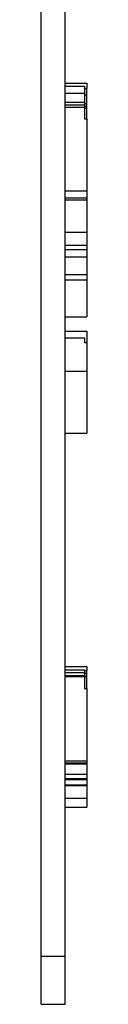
# Model space of a CAD drawing. Header units: millimetres. Extents: x 25 to 1167, y 11 to 816.
# Tile 10 of 18: x 941.32 to 943.22, y 274.29 to 315.2. Entities that reach past the tile are written whole.
import ezdxf

# ---------------------------------------------------------------- set-up
doc = ezdxf.new("R2010")
doc.units = ezdxf.units.MM
doc.layers.add('Default', color=7, linetype='Continuous')
doc.layers.add('RDLED_1_2_740MM_', color=7, linetype='Continuous')

# ---------------------------------------------------------------- blocks, each defined once
blk = doc.blocks.new('SE2')
at = {"layer": 'RDLED_1_2_740MM_', "color": 7, "linetype": 'Continuous'}
for p, q in [((941.324, 276.292), (941.324, 365.259)), ((942.324, 276.292), (942.324, 365.259)), ((942.324, 312.561), (943.224, 312.561)), ((943.224, 312.561), (943.224, 312.343)), ((942.324, 312.433), (943.124, 312.433)), ((942.324, 312.151), (943.124, 312.151)), ((943.124, 312.433), (943.124, 312.151)), ((943.124, 312.343), (943.224, 312.343)), ((943.124, 312.151), (943.124, 311.775)), ((943.224, 312.073), (943.224, 312.343)), ((942.324, 311.775), (943.124, 311.775)), ((943.124, 312.073), (943.224, 312.073)), ((943.124, 311.775), (943.124, 311.663)), ((943.124, 311.714), (943.224, 311.714)), ((943.224, 311.714), (943.224, 312.073)), ((943.224, 311.607), (943.224, 311.714)), ((942.324, 311.663), (943.124, 311.663)), ((942.324, 311.568), (943.124, 311.568)), ((943.124, 311.663), (943.124, 311.568)), ((943.124, 311.607), (943.224, 311.607)), ((943.124, 311.568), (943.124, 311.071)), ((943.124, 311.517), (943.224, 311.517)), ((943.224, 311.517), (943.224, 311.607)), ((943.224, 311.071), (943.224, 311.517)), ((943.124, 311.071), (943.224, 311.071)), ((943.224, 311.071), (943.224, 308.087)), ((942.324, 308.087), (943.224, 308.087)), ((943.224, 308.087), (943.224, 307.8)), ((942.324, 307.8), (943.224, 307.8)), ((942.324, 307.714), (943.224, 307.714)), ((943.224, 307.8), (943.224, 307.714)), ((943.224, 307.714), (943.224, 306.372)), ((942.324, 306.372), (943.224, 306.372)), ((943.224, 306.372), (943.224, 305.826)), ((942.324, 305.826), (943.224, 305.826)), ((942.324, 305.646), (943.224, 305.646)), ((943.224, 305.826), (943.224, 305.646)), ((943.224, 305.646), (943.224, 305.351)), ((942.324, 305.351), (943.224, 305.351)), ((943.224, 305.351), (943.224, 304.606)), ((942.324, 304.606), (943.224, 304.606)), ((942.324, 304.392), (943.224, 304.392)), ((943.224, 304.606), (943.224, 304.392)), ((943.224, 304.392), (943.224, 302.852)), ((942.324, 302.852), (943.224, 302.852)), ((942.324, 302.26), (943.224, 302.26)), ((942.324, 301.981), (943.124, 301.981)), ((943.124, 301.981), (943.124, 301.783)), ((943.224, 302.26), (943.224, 301.783)), ((943.124, 301.783), (943.224, 301.783)), ((943.224, 301.783), (943.224, 300.595)), ((942.324, 300.595), (943.224, 300.595)), ((943.224, 300.595), (943.224, 298.024)), ((942.324, 298.024), (943.224, 298.024)), ((942.324, 288.324), (943.224, 288.324)), ((942.324, 288.194), (943.124, 288.194)), ((942.324, 288.081), (943.124, 288.081)), ((943.124, 288.194), (943.124, 288.081)), ((943.124, 288.164), (943.224, 288.164)), ((943.124, 288.081), (943.124, 287.949)), ((943.124, 288.055), (943.224, 288.055)), ((943.224, 288.324), (943.224, 288.164)), ((943.224, 288.055), (943.224, 288.164)), ((943.224, 287.929), (943.224, 288.055)), ((942.324, 287.949), (943.124, 287.949)), ((942.324, 287.929), (943.124, 287.929)), ((942.324, 287.911), (943.124, 287.911)), ((943.124, 287.949), (943.124, 287.929)), ((943.124, 287.929), (943.224, 287.929)), ((943.124, 287.929), (943.124, 287.911)), ((943.124, 287.911), (943.124, 287.411)), ((943.124, 287.91), (943.224, 287.91)), ((943.124, 287.894), (943.224, 287.894)), ((943.224, 287.91), (943.224, 287.929)), ((943.224, 287.894), (943.224, 287.91)), ((943.224, 287.411), (943.224, 287.894)), ((943.124, 287.411), (943.224, 287.411)), ((943.224, 287.411), (943.224, 284.413)), ((942.324, 284.413), (943.224, 284.413)), ((942.324, 284.317), (943.224, 284.317)), ((943.224, 284.413), (943.224, 284.317)), ((943.224, 284.317), (943.224, 284.282)), ((942.324, 284.282), (943.224, 284.282)), ((943.224, 284.282), (943.224, 283.854)), ((942.324, 283.854), (943.224, 283.854)), ((942.324, 283.671), (943.224, 283.671)), ((942.324, 283.657), (943.224, 283.657)), ((942.324, 283.636), (943.224, 283.636)), ((943.224, 283.854), (943.224, 283.671)), ((943.224, 283.671), (943.224, 283.657)), ((943.224, 283.657), (943.224, 283.636)), ((943.224, 283.636), (943.224, 283.403)), ((942.324, 283.403), (943.224, 283.403)), ((942.324, 283.385), (943.224, 283.385)), ((943.224, 283.403), (943.224, 283.385)), ((943.224, 283.385), (943.224, 282.858)), ((942.324, 282.858), (943.224, 282.858)), ((943.224, 282.858), (943.224, 282.488)), ((942.324, 282.488), (943.224, 282.488)), ((941.324, 276.292), (942.324, 276.292)), ((941.324, 274.292), (941.324, 276.292)), ((942.324, 274.292), (942.324, 276.292)), ((941.324, 274.292), (942.324, 274.292))]:
    blk.add_line(p, q, dxfattribs=at)

msp = doc.modelspace()

# ---------------------------------------------------------------- block references
at = {"layer": 'Default'}
msp.add_blockref('SE2', (0, 0), dxfattribs=at)

doc.saveas('drawing.dxf')
